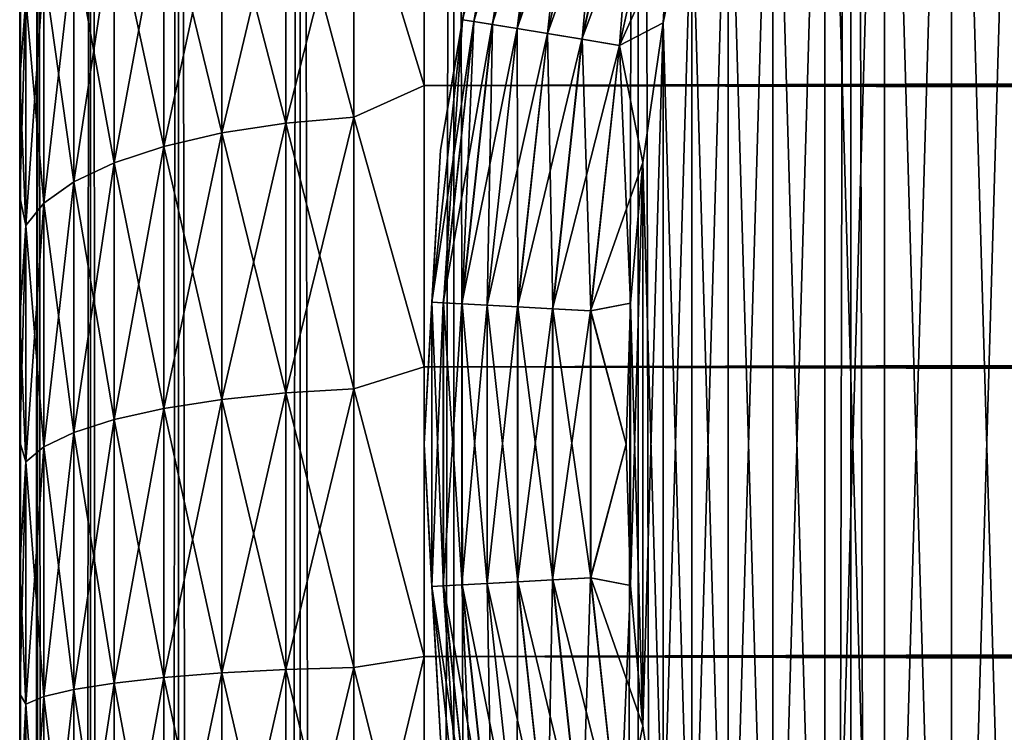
# Model space of a CAD drawing. Extents: x -265 to 265, y 0 to 427.
# Tile 98 of 256: x -265 to -260.13, y 398.58 to 402.1. Entities that reach past the tile are written whole.
import ezdxf

# ---------------------------------------------------------------- set-up
doc = ezdxf.new("R2010")
doc.units = 0
doc.header["$LTSCALE"] = 65.185185
for name, color, linetype in [('2', 7, 'CONTINUOUS'), ('3', 7, 'CONTINUOUS'), ('35', 7, 'CONTINUOUS'), ('36', 7, 'CONTINUOUS'), ('45', 7, 'CONTINUOUS'), ('46', 7, 'CONTINUOUS'), ('47', 7, 'CONTINUOUS'), ('5', 7, 'CONTINUOUS'), ('51', 7, 'CONTINUOUS'), ('55', 7, 'CONTINUOUS')]:
    doc.layers.add(name, color=color, linetype=linetype)

msp = doc.modelspace()

# ---------------------------------------------------------------- linework, layer by layer
at = {"layer": '2', "color": 7, "linetype": 'CONTINUOUS'}
for points in [[(-265, 402.3795, 18.2027), (-265, 401.8093, 17.925), (-265, 402.3795, 36.7973), (-265, 402.3795, 18.2027)], [(-265, 402.3795, 36.7973), (-265, 401.8093, 17.925), (-265, 401.8093, 37.075), (-265, 402.3795, 36.7973)], [(-265, 401.8093, 17.925), (-265, 401.2233, 17.6823), (-265, 401.8093, 37.075), (-265, 401.8093, 17.925)], [(-265, 401.8093, 37.075), (-265, 401.2233, 17.6823), (-265, 401.2233, 37.3177), (-265, 401.8093, 37.075)], [(-265, 401.2233, 17.6823), (-265, 400.6237, 17.4754), (-265, 401.2233, 37.3177), (-265, 401.2233, 17.6823)], [(-265, 401.2233, 37.3177), (-265, 400.6237, 17.4754), (-265, 400.6237, 37.5246), (-265, 401.2233, 37.3177)], [(-265, 400.6237, 17.4754), (-265, 400.0127, 17.3051), (-265, 400.6237, 37.5246), (-265, 400.6237, 17.4754)], [(-265, 400.6237, 37.5246), (-265, 400.0127, 17.3051), (-265, 400.0127, 37.6949), (-265, 400.6237, 37.5246)], [(-265, 400.0127, 17.3051), (-265, 399.3926, 17.172), (-265, 400.0127, 37.6949), (-265, 400.0127, 17.3051)], [(-265, 400.0127, 37.6949), (-265, 399.3926, 17.172), (-265, 399.3926, 37.828), (-265, 400.0127, 37.6949)], [(-265, 399.3926, 17.172), (-265, 398.7655, 17.0765), (-265, 399.3926, 37.828), (-265, 399.3926, 17.172)], [(-265, 399.3926, 37.828), (-265, 398.7655, 17.0765), (-265, 398.7655, 37.9235), (-265, 399.3926, 37.828)], [(-265, 398.7655, 17.0765), (-265, 398.1339, 17.0192), (-265, 398.7655, 37.9235), (-265, 398.7655, 17.0765)], [(-265, 398.7655, 37.9235), (-265, 398.1339, 17.0192), (-265, 398.1339, 37.9808), (-265, 398.7655, 37.9235)]]:
    msp.add_3dface(points, dxfattribs=at)
at = {"layer": '3', "color": 7, "linetype": 'CONTINUOUS'}
for points in [[(-263, 403.11, 38.6704), (-263, 401.7753, 39.2462), (263, 403.11, 38.6704), (-263, 403.11, 38.6704)], [(263, 403.11, 38.6704), (-263, 401.7753, 39.2462), (263, 401.7753, 39.2462), (263, 403.11, 38.6704)], [(-263, 401.7753, 15.7538), (-263, 403.11, 16.3296), (263, 401.7753, 15.7538), (-263, 401.7753, 15.7538)], [(263, 401.7753, 15.7538), (-263, 403.11, 16.3296), (263, 403.11, 16.3296), (263, 401.7753, 15.7538)], [(-263, 401.7753, 39.2462), (-263, 400.3827, 39.6631), (263, 401.7753, 39.2462), (-263, 401.7753, 39.2462)], [(263, 401.7753, 39.2462), (-263, 400.3827, 39.6631), (263, 400.3827, 39.6631), (263, 401.7753, 39.2462)], [(-263, 400.3827, 15.3369), (-263, 401.7753, 15.7538), (263, 400.3827, 15.3369), (-263, 400.3827, 15.3369)], [(263, 400.3827, 15.3369), (-263, 401.7753, 15.7538), (263, 401.7753, 15.7538), (263, 400.3827, 15.3369)], [(-263, 400.3827, 39.6631), (-263, 398.9512, 39.9155), (263, 400.3827, 39.6631), (-263, 400.3827, 39.6631)], [(263, 400.3827, 39.6631), (-263, 398.9512, 39.9155), (263, 398.9512, 39.9155), (263, 400.3827, 39.6631)], [(-263, 398.9512, 15.0845), (-263, 400.3827, 15.3369), (263, 398.9512, 15.0845), (-263, 398.9512, 15.0845)], [(263, 398.9512, 15.0845), (-263, 400.3827, 15.3369), (263, 400.3827, 15.3369), (263, 398.9512, 15.0845)], [(-263, 398.9512, 39.9155), (-263, 397.5, 40), (263, 398.9512, 39.9155), (-263, 398.9512, 39.9155)], [(263, 398.9512, 39.9155), (-263, 397.5, 40), (263, 397.5, 40), (263, 398.9512, 39.9155)], [(-263, 397.5, 15), (-263, 398.9512, 15.0845), (263, 397.5, 15), (-263, 397.5, 15)], [(263, 397.5, 15), (-263, 398.9512, 15.0845), (263, 398.9512, 15.0845), (263, 397.5, 15)]]:
    msp.add_3dface(points, dxfattribs=at)
at = {"layer": '35', "color": 7, "linetype": 'CONTINUOUS'}
for points in [[(-265, 1), (-264.9121, 1, 1.6218), (-265, 419), (-265, 1)], [(-265, 419), (-264.9121, 1, 1.6218), (-264.9121, 419, 1.6218), (-265, 419)], [(-264.9121, 1, 1.6218), (-264.6493, 1, 3.2246), (-264.9121, 419, 1.6218), (-264.9121, 1, 1.6218)], [(-264.9121, 419, 1.6218), (-264.6493, 1, 3.2246), (-264.6493, 419, 3.2246), (-264.9121, 419, 1.6218)], [(-264.6493, 1, 3.2246), (-264.2148, 1, 4.7895), (-264.6493, 419, 3.2246), (-264.6493, 1, 3.2246)], [(-264.6493, 419, 3.2246), (-264.2148, 1, 4.7895), (-264.2148, 419, 4.7895), (-264.6493, 419, 3.2246)], [(-264.2148, 1, 4.7895), (-263.6136, 1, 6.2983), (-264.2148, 419, 4.7895), (-264.2148, 1, 4.7895)], [(-264.2148, 419, 4.7895), (-263.6136, 1, 6.2983), (-263.6136, 419, 6.2983), (-264.2148, 419, 4.7895)], [(-263.6136, 1, 6.2983), (-262.8529, 1, 7.7333), (-263.6136, 419, 6.2983), (-263.6136, 1, 6.2983)], [(-263.6136, 419, 6.2983), (-262.8529, 1, 7.7333), (-262.8529, 419, 7.7333), (-263.6136, 419, 6.2983)], [(-262.8529, 1, 7.7333), (-261.9414, 1, 9.0776), (-262.8529, 419, 7.7333), (-262.8529, 1, 7.7333)], [(-262.8529, 419, 7.7333), (-261.9414, 1, 9.0776), (-261.9414, 419, 9.0776), (-262.8529, 419, 7.7333)], [(-261.9414, 1, 9.0776), (-260.8899, 1, 10.3155), (-261.9414, 419, 9.0776), (-261.9414, 1, 9.0776)], [(-261.9414, 419, 9.0776), (-260.8899, 1, 10.3155), (-260.8899, 419, 10.3155), (-261.9414, 419, 9.0776)], [(-260.8899, 1, 10.3155), (-259.7108, 1, 11.4324), (-260.8899, 419, 10.3155), (-260.8899, 1, 10.3155)], [(-260.8899, 419, 10.3155), (-259.7108, 1, 11.4324), (-259.7108, 419, 11.4324), (-260.8899, 419, 10.3155)]]:
    msp.add_3dface(points, dxfattribs=at)
at = {"layer": '36', "color": 7, "linetype": 'CONTINUOUS'}
for points in [[(-265, 1), (-265, 419), (-264.9121, 419, -1.6218), (-265, 1)], [(-264.9121, 1, -1.6218), (-265, 1), (-264.9121, 419, -1.6218), (-264.9121, 1, -1.6218)], [(-264.6493, 1, -3.2246), (-264.9121, 1, -1.6218), (-264.6493, 419, -3.2246), (-264.6493, 1, -3.2246)], [(-264.6493, 419, -3.2246), (-264.9121, 1, -1.6218), (-264.9121, 419, -1.6218), (-264.6493, 419, -3.2246)], [(-264.2148, 1, -4.7895), (-264.6493, 1, -3.2246), (-264.2148, 419, -4.7895), (-264.2148, 1, -4.7895)], [(-264.2148, 419, -4.7895), (-264.6493, 1, -3.2246), (-264.6493, 419, -3.2246), (-264.2148, 419, -4.7895)], [(-263.6136, 1, -6.2983), (-264.2148, 1, -4.7895), (-263.6136, 419, -6.2983), (-263.6136, 1, -6.2983)], [(-263.6136, 419, -6.2983), (-264.2148, 1, -4.7895), (-264.2148, 419, -4.7895), (-263.6136, 419, -6.2983)], [(-262.8529, 1, -7.7333), (-263.6136, 1, -6.2983), (-262.8529, 419, -7.7333), (-262.8529, 1, -7.7333)], [(-262.8529, 419, -7.7333), (-263.6136, 1, -6.2983), (-263.6136, 419, -6.2983), (-262.8529, 419, -7.7333)], [(-261.9414, 1, -9.0776), (-262.8529, 1, -7.7333), (-261.9414, 419, -9.0776), (-261.9414, 1, -9.0776)], [(-261.9414, 419, -9.0776), (-262.8529, 1, -7.7333), (-262.8529, 419, -7.7333), (-261.9414, 419, -9.0776)], [(-260.8899, 1, -10.3155), (-261.9414, 1, -9.0776), (-260.8899, 419, -10.3155), (-260.8899, 1, -10.3155)], [(-260.8899, 419, -10.3155), (-261.9414, 1, -9.0776), (-261.9414, 419, -9.0776), (-260.8899, 419, -10.3155)], [(-259.7108, 419, -11.4324), (-259.75, 400, -11.399), (-260.8899, 419, -10.3155), (-259.7108, 419, -11.4324)], [(-260.8899, 1, -10.3155), (-260.8899, 419, -10.3155), (-259.75, 400, -11.399), (-260.8899, 1, -10.3155)], [(-260.8899, 1, -10.3155), (-259.75, 400, -11.399), (-259.75, 20, -11.399), (-260.8899, 1, -10.3155)]]:
    msp.add_3dface(points, dxfattribs=at)
at = {"layer": '45', "color": 7, "linetype": 'CONTINUOUS'}
for points in [[(-260.3923, 406, -25), (-260.0258, 393.4059, -25), (-260.0258, 406.5941, -25), (-260.3923, 406, -25)], [(-260.7236, 405.3856, -25), (-260.3923, 394, -25), (-260.3923, 406, -25), (-260.7236, 405.3856, -25)], [(-260.3923, 394, -25), (-260.0258, 393.4059, -25), (-260.3923, 406, -25), (-260.3923, 394, -25)], [(-261.0186, 404.753, -25), (-260.7236, 394.6144, -25), (-260.7236, 405.3856, -25), (-261.0186, 404.753, -25)], [(-260.7236, 394.6144, -25), (-260.3923, 394, -25), (-260.7236, 405.3856, -25), (-260.7236, 394.6144, -25)], [(-261.2763, 404.1043, -25), (-261.0186, 395.247, -25), (-261.0186, 404.753, -25), (-261.2763, 404.1043, -25)], [(-261.0186, 395.247, -25), (-260.7236, 394.6144, -25), (-261.0186, 404.753, -25), (-261.0186, 395.247, -25)], [(-261.4959, 403.4416, -25), (-261.2763, 395.8957, -25), (-261.2763, 404.1043, -25), (-261.4959, 403.4416, -25)], [(-261.2763, 395.8957, -25), (-261.0186, 395.247, -25), (-261.2763, 404.1043, -25), (-261.2763, 395.8957, -25)], [(-261.6765, 402.7674, -25), (-261.4959, 396.5584, -25), (-261.4959, 403.4416, -25), (-261.6765, 402.7674, -25)], [(-261.4959, 396.5584, -25), (-261.2763, 395.8957, -25), (-261.4959, 403.4416, -25), (-261.4959, 396.5584, -25)], [(-261.8177, 402.0838, -25), (-261.6765, 397.2326, -25), (-261.6765, 402.7674, -25), (-261.8177, 402.0838, -25)], [(-261.6765, 397.2326, -25), (-261.4959, 396.5584, -25), (-261.6765, 402.7674, -25), (-261.6765, 397.2326, -25)], [(-261.9189, 401.3931, -25), (-261.8177, 397.9162, -25), (-261.8177, 402.0838, -25), (-261.9189, 401.3931, -25)], [(-261.8177, 397.9162, -25), (-261.6765, 397.2326, -25), (-261.8177, 402.0838, -25), (-261.8177, 397.9162, -25)], [(-261.9797, 400.6977, -25), (-261.9189, 398.6069, -25), (-261.9189, 401.3931, -25), (-261.9797, 400.6977, -25)], [(-261.9189, 398.6069, -25), (-261.8177, 397.9162, -25), (-261.9189, 401.3931, -25), (-261.9189, 398.6069, -25)], [(-262, 400, -25), (-261.9797, 399.3023, -25), (-261.9797, 400.6977, -25), (-262, 400, -25)], [(-261.9797, 399.3023, -25), (-261.9189, 398.6069, -25), (-261.9797, 400.6977, -25), (-261.9797, 399.3023, -25)]]:
    msp.add_3dface(points, dxfattribs=at)
at = {"layer": '46', "color": 7, "linetype": 'CONTINUOUS'}
for points in [[(-260.3923, 406, -75), (-260.0258, 406.5941, -75), (-260.3923, 394, -75), (-260.3923, 406, -75)], [(-260.3923, 394, -75), (-260.0258, 406.5941, -75), (-260.0258, 393.4059, -75), (-260.3923, 394, -75)], [(-260.7236, 405.3856, -75), (-260.3923, 406, -75), (-260.7236, 394.6144, -75), (-260.7236, 405.3856, -75)], [(-260.7236, 394.6144, -75), (-260.3923, 406, -75), (-260.3923, 394, -75), (-260.7236, 394.6144, -75)], [(-261.0186, 404.753, -75), (-260.7236, 405.3856, -75), (-261.0186, 395.247, -75), (-261.0186, 404.753, -75)], [(-261.0186, 395.247, -75), (-260.7236, 405.3856, -75), (-260.7236, 394.6144, -75), (-261.0186, 395.247, -75)], [(-261.2763, 404.1043, -75), (-261.0186, 404.753, -75), (-261.2763, 395.8957, -75), (-261.2763, 404.1043, -75)], [(-261.2763, 395.8957, -75), (-261.0186, 404.753, -75), (-261.0186, 395.247, -75), (-261.2763, 395.8957, -75)], [(-261.4959, 403.4416, -75), (-261.2763, 404.1043, -75), (-261.4959, 396.5584, -75), (-261.4959, 403.4416, -75)], [(-261.4959, 396.5584, -75), (-261.2763, 404.1043, -75), (-261.2763, 395.8957, -75), (-261.4959, 396.5584, -75)], [(-261.6765, 402.7674, -75), (-261.4959, 403.4416, -75), (-261.6765, 397.2326, -75), (-261.6765, 402.7674, -75)], [(-261.6765, 397.2326, -75), (-261.4959, 403.4416, -75), (-261.4959, 396.5584, -75), (-261.6765, 397.2326, -75)], [(-261.8177, 402.0838, -75), (-261.6765, 402.7674, -75), (-261.8177, 397.9162, -75), (-261.8177, 402.0838, -75)], [(-261.8177, 397.9162, -75), (-261.6765, 402.7674, -75), (-261.6765, 397.2326, -75), (-261.8177, 397.9162, -75)], [(-261.9189, 401.3931, -75), (-261.8177, 402.0838, -75), (-261.9189, 398.6069, -75), (-261.9189, 401.3931, -75)], [(-261.9189, 398.6069, -75), (-261.8177, 402.0838, -75), (-261.8177, 397.9162, -75), (-261.9189, 398.6069, -75)], [(-261.9797, 400.6977, -75), (-261.9189, 401.3931, -75), (-261.9797, 399.3023, -75), (-261.9797, 400.6977, -75)], [(-261.9797, 399.3023, -75), (-261.9189, 401.3931, -75), (-261.9189, 398.6069, -75), (-261.9797, 399.3023, -75)], [(-262, 400, -75), (-261.9797, 400.6977, -75), (-261.9797, 399.3023, -75), (-262, 400, -75)]]:
    msp.add_3dface(points, dxfattribs=at)
at = {"layer": '47', "color": 7, "linetype": 'CONTINUOUS'}
for points in [[(-262.6741, 402.8928, -74), (-262.9183, 401.4555, -74), (-262.6741, 402.8928, -26), (-262.6741, 402.8928, -74)], [(-262.6741, 402.8928, -26), (-262.9183, 401.4555, -74), (-262.9183, 401.4555, -26), (-262.6741, 402.8928, -26)], [(-262.9183, 401.4555, -74), (-263, 400, -74), (-262.9183, 401.4555, -26), (-262.9183, 401.4555, -74)], [(-262.9183, 401.4555, -26), (-263, 400, -74), (-263, 400, -26), (-262.9183, 401.4555, -26)], [(-263, 400, -74), (-262.9183, 398.5445, -74), (-263, 400, -26), (-263, 400, -74)], [(-263, 400, -26), (-262.9183, 398.5445, -74), (-262.9183, 398.5445, -26), (-263, 400, -26)]]:
    msp.add_3dface(points, dxfattribs=at)
at = {"layer": '5', "color": 7, "linetype": 'CONTINUOUS'}
for points in [[(-263, 401.7753, 39.2462), (-263, 403.11, 38.6704), (-263.3473, 402.9104, 38.7347), (-263, 401.7753, 39.2462)], [(-263, 403.11, 16.3296), (-263, 401.7753, 15.7538), (-263.3473, 402.9104, 16.2653), (-263, 403.11, 16.3296)], [(-263.3473, 401.6185, 15.7301), (-263.6844, 402.8712, 16.3467), (-263.3473, 402.9104, 16.2653), (-263.3473, 401.6185, 15.7301)], [(-263.6844, 402.8712, 38.6533), (-263.6844, 401.5886, 39.1846), (-263.3473, 402.9104, 38.7347), (-263.6844, 402.8712, 38.6533)], [(-263.3473, 402.9104, 38.7347), (-263.6844, 401.5886, 39.1846), (-263.3473, 401.6185, 39.2699), (-263.3473, 402.9104, 38.7347)], [(-263, 401.7753, 39.2462), (-263.3473, 402.9104, 38.7347), (-263.3473, 401.6185, 39.2699), (-263, 401.7753, 39.2462)], [(-263, 401.7753, 15.7538), (-263.3473, 401.6185, 15.7301), (-263.3473, 402.9104, 16.2653), (-263, 401.7753, 15.7538)], [(-263.6844, 401.5886, 15.8154), (-264.0006, 402.8071, 16.4796), (-263.6844, 402.8712, 16.3467), (-263.6844, 401.5886, 15.8154)], [(-264.0006, 402.8071, 38.5204), (-264.0006, 401.5399, 39.0453), (-263.6844, 402.8712, 38.6533), (-264.0006, 402.8071, 38.5204)], [(-263.6844, 402.8712, 38.6533), (-264.0006, 401.5399, 39.0453), (-263.6844, 401.5886, 39.1846), (-263.6844, 402.8712, 38.6533)], [(-263.6844, 401.5886, 15.8154), (-263.6844, 402.8712, 16.3467), (-263.3473, 401.6185, 15.7301), (-263.6844, 401.5886, 15.8154)], [(-264.0006, 401.5399, 15.9547), (-264.2864, 402.7202, 16.6601), (-264.0006, 402.8071, 16.4796), (-264.0006, 401.5399, 15.9547)], [(-264.2864, 402.7202, 38.3399), (-264.2864, 401.4737, 38.8563), (-264.0006, 402.8071, 38.5204), (-264.2864, 402.7202, 38.3399)], [(-264.0006, 402.8071, 38.5204), (-264.2864, 401.4737, 38.8563), (-264.0006, 401.5399, 39.0453), (-264.0006, 402.8071, 38.5204)], [(-264.0006, 401.5399, 15.9547), (-264.0006, 402.8071, 16.4796), (-263.6844, 401.5886, 15.8154), (-264.0006, 401.5399, 15.9547)], [(-264.2864, 401.4737, 16.1437), (-264.533, 402.6131, 16.8825), (-264.2864, 402.7202, 16.6601), (-264.2864, 401.4737, 16.1437)], [(-264.533, 402.6131, 38.1175), (-264.533, 401.3922, 38.6232), (-264.2864, 402.7202, 38.3399), (-264.533, 402.6131, 38.1175)], [(-264.2864, 402.7202, 38.3399), (-264.533, 401.3922, 38.6232), (-264.2864, 401.4737, 38.8563), (-264.2864, 402.7202, 38.3399)], [(-264.2864, 401.4737, 16.1437), (-264.2864, 402.7202, 16.6601), (-264.0006, 401.5399, 15.9547), (-264.2864, 401.4737, 16.1437)], [(-264.533, 401.3922, 16.3768), (-264.7329, 402.489, 17.1402), (-264.533, 402.6131, 16.8825), (-264.533, 401.3922, 16.3768)], [(-264.7329, 402.489, 37.8598), (-264.7329, 401.2977, 38.3532), (-264.533, 402.6131, 38.1175), (-264.7329, 402.489, 37.8598)], [(-264.533, 402.6131, 38.1175), (-264.7329, 401.2977, 38.3532), (-264.533, 401.3922, 38.6232), (-264.533, 402.6131, 38.1175)], [(-264.533, 401.3922, 16.3768), (-264.533, 402.6131, 16.8825), (-264.2864, 401.4737, 16.1437), (-264.533, 401.3922, 16.3768)], [(-264.7329, 401.2977, 16.6468), (-264.8801, 402.3517, 17.4253), (-264.7329, 402.489, 17.1402), (-264.7329, 401.2977, 16.6468)], [(-264.8801, 402.3517, 37.5747), (-264.8801, 401.1932, 38.0546), (-264.7329, 402.489, 37.8598), (-264.8801, 402.3517, 37.5747)], [(-264.7329, 402.489, 37.8598), (-264.8801, 401.1932, 38.0546), (-264.7329, 401.2977, 38.3532), (-264.7329, 402.489, 37.8598)], [(-264.7329, 401.2977, 16.6468), (-264.7329, 402.489, 17.1402), (-264.533, 401.3922, 16.3768), (-264.7329, 401.2977, 16.6468)], [(-265, 401.8093, 17.925), (-265, 402.3795, 18.2027), (-264.97, 402.2054, 17.7291), (-265, 401.8093, 17.925)], [(-265, 402.3795, 36.7973), (-265, 401.8093, 37.075), (-264.97, 402.2054, 37.2709), (-265, 402.3795, 36.7973)], [(-264.8801, 401.1932, 16.9454), (-264.97, 402.2054, 17.7291), (-264.8801, 402.3517, 17.4253), (-264.8801, 401.1932, 16.9454)], [(-264.97, 402.2054, 37.2709), (-264.97, 401.0818, 37.7363), (-264.8801, 402.3517, 37.5747), (-264.97, 402.2054, 37.2709)], [(-264.8801, 402.3517, 37.5747), (-264.97, 401.0818, 37.7363), (-264.8801, 401.1932, 38.0546), (-264.8801, 402.3517, 37.5747)], [(-264.8801, 401.1932, 16.9454), (-264.8801, 402.3517, 17.4253), (-264.7329, 401.2977, 16.6468), (-264.8801, 401.1932, 16.9454)], [(-264.97, 401.0818, 17.2637), (-265, 401.8093, 17.925), (-264.97, 402.2054, 17.7291), (-264.97, 401.0818, 17.2637)], [(-265, 401.8093, 37.075), (-265, 401.2233, 37.3177), (-264.97, 402.2054, 37.2709), (-265, 401.8093, 37.075)], [(-264.97, 402.2054, 37.2709), (-265, 401.2233, 37.3177), (-264.97, 401.0818, 37.7363), (-264.97, 402.2054, 37.2709)], [(-264.97, 401.0818, 17.2637), (-264.97, 402.2054, 17.7291), (-264.8801, 401.1932, 16.9454), (-264.97, 401.0818, 17.2637)], [(-265, 401.2233, 17.6823), (-265, 401.8093, 17.925), (-264.97, 401.0818, 17.2637), (-265, 401.2233, 17.6823)], [(-263, 400.3827, 39.6631), (-263, 401.7753, 39.2462), (-263.3473, 401.6185, 39.2699), (-263, 400.3827, 39.6631)], [(-263, 401.7753, 15.7538), (-263, 400.3827, 15.3369), (-263.3473, 401.6185, 15.7301), (-263, 401.7753, 15.7538)], [(-263.3473, 400.2748, 15.343), (-263.6844, 401.5886, 15.8154), (-263.3473, 401.6185, 15.7301), (-263.3473, 400.2748, 15.343)], [(-263.6844, 401.5886, 39.1846), (-263.6844, 400.2546, 39.5689), (-263.3473, 401.6185, 39.2699), (-263.6844, 401.5886, 39.1846)], [(-263.3473, 401.6185, 39.2699), (-263.6844, 400.2546, 39.5689), (-263.3473, 400.2748, 39.657), (-263.3473, 401.6185, 39.2699)], [(-263, 400.3827, 39.6631), (-263.3473, 401.6185, 39.2699), (-263.3473, 400.2748, 39.657), (-263, 400.3827, 39.6631)], [(-263, 400.3827, 15.3369), (-263.3473, 400.2748, 15.343), (-263.3473, 401.6185, 15.7301), (-263, 400.3827, 15.3369)], [(-263.6844, 400.2546, 15.4311), (-264.0006, 401.5399, 15.9547), (-263.6844, 401.5886, 15.8154), (-263.6844, 400.2546, 15.4311)], [(-264.0006, 401.5399, 39.0453), (-264.0006, 400.2218, 39.425), (-263.6844, 401.5886, 39.1846), (-264.0006, 401.5399, 39.0453)], [(-263.6844, 401.5886, 39.1846), (-264.0006, 400.2218, 39.425), (-263.6844, 400.2546, 39.5689), (-263.6844, 401.5886, 39.1846)], [(-263.6844, 400.2546, 15.4311), (-263.6844, 401.5886, 15.8154), (-263.3473, 400.2748, 15.343), (-263.6844, 400.2546, 15.4311)], [(-264.0006, 400.2218, 15.575), (-264.2864, 401.4737, 16.1437), (-264.0006, 401.5399, 15.9547), (-264.0006, 400.2218, 15.575)], [(-264.2864, 401.4737, 38.8563), (-264.2864, 400.1772, 39.2298), (-264.0006, 401.5399, 39.0453), (-264.2864, 401.4737, 38.8563)], [(-264.0006, 401.5399, 39.0453), (-264.2864, 400.1772, 39.2298), (-264.0006, 400.2218, 39.425), (-264.0006, 401.5399, 39.0453)], [(-264.0006, 400.2218, 15.575), (-264.0006, 401.5399, 15.9547), (-263.6844, 400.2546, 15.4311), (-264.0006, 400.2218, 15.575)], [(-264.2864, 400.1772, 15.7702), (-264.533, 401.3922, 16.3768), (-264.2864, 401.4737, 16.1437), (-264.2864, 400.1772, 15.7702)], [(-264.533, 401.3922, 38.6232), (-264.533, 400.1223, 38.989), (-264.2864, 401.4737, 38.8563), (-264.533, 401.3922, 38.6232)], [(-264.2864, 401.4737, 38.8563), (-264.533, 400.1223, 38.989), (-264.2864, 400.1772, 39.2298), (-264.2864, 401.4737, 38.8563)], [(-264.2864, 400.1772, 15.7702), (-264.2864, 401.4737, 16.1437), (-264.0006, 400.2218, 15.575), (-264.2864, 400.1772, 15.7702)], [(-264.533, 400.1223, 16.011), (-264.7329, 401.2977, 16.6468), (-264.533, 401.3922, 16.3768), (-264.533, 400.1223, 16.011)], [(-264.7329, 401.2977, 38.3532), (-264.7329, 400.0587, 38.7102), (-264.533, 401.3922, 38.6232), (-264.7329, 401.2977, 38.3532)], [(-264.533, 401.3922, 38.6232), (-264.7329, 400.0587, 38.7102), (-264.533, 400.1223, 38.989), (-264.533, 401.3922, 38.6232)], [(-264.533, 400.1223, 16.011), (-264.533, 401.3922, 16.3768), (-264.2864, 400.1772, 15.7702), (-264.533, 400.1223, 16.011)], [(-264.7329, 400.0587, 16.2898), (-264.8801, 401.1932, 16.9454), (-264.7329, 401.2977, 16.6468), (-264.7329, 400.0587, 16.2898)], [(-264.8801, 401.1932, 38.0546), (-264.8801, 399.9882, 38.4017), (-264.7329, 401.2977, 38.3532), (-264.8801, 401.1932, 38.0546)], [(-264.7329, 401.2977, 38.3532), (-264.8801, 399.9882, 38.4017), (-264.7329, 400.0587, 38.7102), (-264.7329, 401.2977, 38.3532)], [(-264.7329, 400.0587, 16.2898), (-264.7329, 401.2977, 16.6468), (-264.533, 400.1223, 16.011), (-264.7329, 400.0587, 16.2898)], [(-265, 400.6237, 17.4754), (-265, 401.2233, 17.6823), (-264.97, 401.0818, 17.2637), (-265, 400.6237, 17.4754)], [(-265, 401.2233, 37.3177), (-265, 400.6237, 37.5246), (-264.97, 401.0818, 37.7363), (-265, 401.2233, 37.3177)], [(-264.8801, 399.9882, 16.5983), (-264.97, 401.0818, 17.2637), (-264.8801, 401.1932, 16.9454), (-264.8801, 399.9882, 16.5983)], [(-264.97, 401.0818, 37.7363), (-264.97, 399.9132, 38.073), (-264.8801, 401.1932, 38.0546), (-264.97, 401.0818, 37.7363)], [(-264.8801, 401.1932, 38.0546), (-264.97, 399.9132, 38.073), (-264.8801, 399.9882, 38.4017), (-264.8801, 401.1932, 38.0546)], [(-264.8801, 399.9882, 16.5983), (-264.8801, 401.1932, 16.9454), (-264.7329, 400.0587, 16.2898), (-264.8801, 399.9882, 16.5983)], [(-264.97, 399.9132, 16.927), (-265, 400.6237, 17.4754), (-264.97, 401.0818, 17.2637), (-264.97, 399.9132, 16.927)], [(-265, 400.6237, 37.5246), (-265, 400.0127, 37.6949), (-264.97, 401.0818, 37.7363), (-265, 400.6237, 37.5246)], [(-264.97, 401.0818, 37.7363), (-265, 400.0127, 37.6949), (-264.97, 399.9132, 38.073), (-264.97, 401.0818, 37.7363)], [(-264.97, 399.9132, 16.927), (-264.97, 401.0818, 17.2637), (-264.8801, 399.9882, 16.5983), (-264.97, 399.9132, 16.927)], [(-265, 400.0127, 17.3051), (-265, 400.6237, 17.4754), (-264.97, 399.9132, 16.927), (-265, 400.0127, 17.3051)], [(-263, 398.9512, 39.9155), (-263, 400.3827, 39.6631), (-263.3473, 400.2748, 39.657), (-263, 398.9512, 39.9155)], [(-263, 400.3827, 15.3369), (-263, 398.9512, 15.0845), (-263.3473, 400.2748, 15.343), (-263, 400.3827, 15.3369)], [(-263.6844, 398.886, 15.1986), (-264.0006, 400.2218, 15.575), (-263.6844, 400.2546, 15.4311), (-263.6844, 398.886, 15.1986)], [(-264.0006, 400.2218, 39.425), (-264.0006, 398.8695, 39.6548), (-263.6844, 400.2546, 39.5689), (-264.0006, 400.2218, 39.425)], [(-263.6844, 400.2546, 39.5689), (-264.0006, 398.8695, 39.6548), (-263.6844, 398.886, 39.8014), (-263.6844, 400.2546, 39.5689)], [(-263.3473, 398.8962, 15.1088), (-263.6844, 400.2546, 15.4311), (-263.3473, 400.2748, 15.343), (-263.3473, 398.8962, 15.1088)], [(-263.6844, 400.2546, 39.5689), (-263.6844, 398.886, 39.8014), (-263.3473, 400.2748, 39.657), (-263.6844, 400.2546, 39.5689)], [(-263.3473, 400.2748, 39.657), (-263.6844, 398.886, 39.8014), (-263.3473, 398.8962, 39.8912), (-263.3473, 400.2748, 39.657)], [(-263.6844, 398.886, 15.1986), (-263.6844, 400.2546, 15.4311), (-263.3473, 398.8962, 15.1088), (-263.6844, 398.886, 15.1986)], [(-263, 398.9512, 39.9155), (-263.3473, 400.2748, 39.657), (-263.3473, 398.8962, 39.8912), (-263, 398.9512, 39.9155)], [(-263, 398.9512, 15.0845), (-263.3473, 398.8962, 15.1088), (-263.3473, 400.2748, 15.343), (-263, 398.9512, 15.0845)], [(-264.0006, 398.8695, 15.3452), (-264.2864, 400.1772, 15.7702), (-264.0006, 400.2218, 15.575), (-264.0006, 398.8695, 15.3452)], [(-264.2864, 400.1772, 39.2298), (-264.2864, 398.8471, 39.4558), (-264.0006, 400.2218, 39.425), (-264.2864, 400.1772, 39.2298)], [(-264.0006, 400.2218, 39.425), (-264.2864, 398.8471, 39.4558), (-264.0006, 398.8695, 39.6548), (-264.0006, 400.2218, 39.425)], [(-264.0006, 398.8695, 15.3452), (-264.0006, 400.2218, 15.575), (-263.6844, 398.886, 15.1986), (-264.0006, 398.8695, 15.3452)], [(-264.2864, 398.8471, 15.5442), (-264.533, 400.1223, 16.011), (-264.2864, 400.1772, 15.7702), (-264.2864, 398.8471, 15.5442)], [(-264.533, 400.1223, 38.989), (-264.533, 398.8194, 39.2104), (-264.2864, 400.1772, 39.2298), (-264.533, 400.1223, 38.989)], [(-264.2864, 400.1772, 39.2298), (-264.533, 398.8194, 39.2104), (-264.2864, 398.8471, 39.4558), (-264.2864, 400.1772, 39.2298)], [(-264.2864, 398.8471, 15.5442), (-264.2864, 400.1772, 15.7702), (-264.0006, 398.8695, 15.3452), (-264.2864, 398.8471, 15.5442)], [(-264.533, 398.8194, 15.7896), (-264.7329, 400.0587, 16.2898), (-264.533, 400.1223, 16.011), (-264.533, 398.8194, 15.7896)], [(-264.7329, 400.0587, 38.7102), (-264.7329, 398.7874, 38.9262), (-264.533, 400.1223, 38.989), (-264.7329, 400.0587, 38.7102)], [(-264.533, 400.1223, 38.989), (-264.7329, 398.7874, 38.9262), (-264.533, 398.8194, 39.2104), (-264.533, 400.1223, 38.989)], [(-264.533, 398.8194, 15.7896), (-264.533, 400.1223, 16.011), (-264.2864, 398.8471, 15.5442), (-264.533, 398.8194, 15.7896)], [(-264.7329, 398.7874, 16.0738), (-264.8801, 399.9882, 16.5983), (-264.7329, 400.0587, 16.2898), (-264.7329, 398.7874, 16.0738)], [(-264.8801, 399.9882, 38.4017), (-264.8801, 398.752, 38.6118), (-264.7329, 400.0587, 38.7102), (-264.8801, 399.9882, 38.4017)], [(-264.7329, 400.0587, 38.7102), (-264.8801, 398.752, 38.6118), (-264.7329, 398.7874, 38.9262), (-264.7329, 400.0587, 38.7102)], [(-264.7329, 398.7874, 16.0738), (-264.7329, 400.0587, 16.2898), (-264.533, 398.8194, 15.7896), (-264.7329, 398.7874, 16.0738)], [(-265, 399.3926, 17.172), (-265, 400.0127, 17.3051), (-264.97, 399.9132, 16.927), (-265, 399.3926, 17.172)], [(-265, 400.0127, 37.6949), (-265, 399.3926, 37.828), (-264.97, 399.9132, 38.073), (-265, 400.0127, 37.6949)], [(-264.8801, 398.752, 16.3882), (-264.97, 399.9132, 16.927), (-264.8801, 399.9882, 16.5983), (-264.8801, 398.752, 16.3882)], [(-264.97, 399.9132, 38.073), (-264.97, 398.7142, 38.2767), (-264.8801, 399.9882, 38.4017), (-264.97, 399.9132, 38.073)], [(-264.8801, 399.9882, 38.4017), (-264.97, 398.7142, 38.2767), (-264.8801, 398.752, 38.6118), (-264.8801, 399.9882, 38.4017)], [(-264.8801, 398.752, 16.3882), (-264.8801, 399.9882, 16.5983), (-264.7329, 398.7874, 16.0738), (-264.8801, 398.752, 16.3882)], [(-264.97, 398.7142, 16.7233), (-265, 399.3926, 17.172), (-264.97, 399.9132, 16.927), (-264.97, 398.7142, 16.7233)], [(-265, 399.3926, 37.828), (-265, 398.7655, 37.9235), (-264.97, 399.9132, 38.073), (-265, 399.3926, 37.828)], [(-264.97, 399.9132, 38.073), (-265, 398.7655, 37.9235), (-264.97, 398.7142, 38.2767), (-264.97, 399.9132, 38.073)], [(-264.97, 398.7142, 16.7233), (-264.97, 399.9132, 16.927), (-264.8801, 398.752, 16.3882), (-264.97, 398.7142, 16.7233)], [(-265, 398.7655, 17.0765), (-265, 399.3926, 17.172), (-264.97, 398.7142, 16.7233), (-265, 398.7655, 17.0765)], [(-263, 397.5, 40), (-263, 398.9512, 39.9155), (-263.3473, 397.5, 39.9696), (-263, 397.5, 40)], [(-263.3473, 397.5, 39.9696), (-263, 398.9512, 39.9155), (-263.3473, 398.8962, 39.8912), (-263.3473, 397.5, 39.9696)], [(-263, 398.9512, 15.0845), (-263, 397.5, 15), (-263.3473, 398.8962, 15.1088), (-263, 398.9512, 15.0845)], [(-263.6844, 397.5, 39.8793), (-263.3473, 397.5, 39.9696), (-263.3473, 398.8962, 39.8912), (-263.6844, 397.5, 39.8793)], [(-263.6844, 398.886, 39.8014), (-263.6844, 397.5, 39.8793), (-263.3473, 398.8962, 39.8912), (-263.6844, 398.886, 39.8014)], [(-263.3473, 397.5, 15.0304), (-263.6844, 398.886, 15.1986), (-263.3473, 398.8962, 15.1088), (-263.3473, 397.5, 15.0304)], [(-263, 397.5, 15), (-263.3473, 397.5, 15.0304), (-263.3473, 398.8962, 15.1088), (-263, 397.5, 15)], [(-264.533, 397.5, 39.2845), (-264.2864, 397.5, 39.5314), (-264.2864, 398.8471, 39.4558), (-264.533, 397.5, 39.2845)], [(-264.533, 398.8194, 39.2104), (-264.533, 397.5, 39.2845), (-264.2864, 398.8471, 39.4558), (-264.533, 398.8194, 39.2104)], [(-264.2864, 397.5, 15.4686), (-264.533, 398.8194, 15.7896), (-264.2864, 398.8471, 15.5442), (-264.2864, 397.5, 15.4686)], [(-264.2864, 397.5, 39.5314), (-264.0006, 397.5, 39.7317), (-264.0006, 398.8695, 39.6548), (-264.2864, 397.5, 39.5314)], [(-264.2864, 398.8471, 39.4558), (-264.2864, 397.5, 39.5314), (-264.0006, 398.8695, 39.6548), (-264.2864, 398.8471, 39.4558)], [(-264.0006, 397.5, 15.2683), (-264.2864, 398.8471, 15.5442), (-264.0006, 398.8695, 15.3452), (-264.0006, 397.5, 15.2683)], [(-264.0006, 397.5, 15.2683), (-264.2864, 397.5, 15.4686), (-264.2864, 398.8471, 15.5442), (-264.0006, 397.5, 15.2683)], [(-264.0006, 397.5, 39.7317), (-263.6844, 397.5, 39.8793), (-263.6844, 398.886, 39.8014), (-264.0006, 397.5, 39.7317)], [(-264.0006, 398.8695, 39.6548), (-264.0006, 397.5, 39.7317), (-263.6844, 398.886, 39.8014), (-264.0006, 398.8695, 39.6548)], [(-263.6844, 397.5, 15.1207), (-264.0006, 398.8695, 15.3452), (-263.6844, 398.886, 15.1986), (-263.6844, 397.5, 15.1207)], [(-263.6844, 397.5, 15.1207), (-264.0006, 397.5, 15.2683), (-264.0006, 398.8695, 15.3452), (-263.6844, 397.5, 15.1207)], [(-263.3473, 397.5, 15.0304), (-263.6844, 397.5, 15.1207), (-263.6844, 398.886, 15.1986), (-263.3473, 397.5, 15.0304)], [(-264.7329, 397.5, 38.9985), (-264.533, 397.5, 39.2845), (-264.533, 398.8194, 39.2104), (-264.7329, 397.5, 38.9985)], [(-264.7329, 398.7874, 38.9262), (-264.7329, 397.5, 38.9985), (-264.533, 398.8194, 39.2104), (-264.7329, 398.7874, 38.9262)], [(-264.533, 397.5, 15.7155), (-264.7329, 398.7874, 16.0738), (-264.533, 398.8194, 15.7896), (-264.533, 397.5, 15.7155)], [(-264.2864, 397.5, 15.4686), (-264.533, 397.5, 15.7155), (-264.533, 398.8194, 15.7896), (-264.2864, 397.5, 15.4686)], [(-265, 398.1339, 17.0192), (-265, 398.7655, 17.0765), (-264.97, 398.7142, 16.7233), (-265, 398.1339, 17.0192)], [(-265, 398.7655, 37.9235), (-265, 398.1339, 37.9808), (-264.97, 398.7142, 38.2767), (-265, 398.7655, 37.9235)], [(-264.97, 397.5, 38.3449), (-264.8801, 397.5, 38.6821), (-264.8801, 398.752, 38.6118), (-264.97, 397.5, 38.3449)], [(-264.97, 398.7142, 38.2767), (-264.97, 397.5, 38.3449), (-264.8801, 398.752, 38.6118), (-264.97, 398.7142, 38.2767)], [(-264.8801, 397.5, 16.3179), (-264.97, 398.7142, 16.7233), (-264.8801, 398.752, 16.3882), (-264.8801, 397.5, 16.3179)], [(-264.8801, 397.5, 38.6821), (-264.7329, 397.5, 38.9985), (-264.7329, 398.7874, 38.9262), (-264.8801, 397.5, 38.6821)], [(-264.8801, 398.752, 38.6118), (-264.8801, 397.5, 38.6821), (-264.7329, 398.7874, 38.9262), (-264.8801, 398.752, 38.6118)], [(-264.7329, 397.5, 16.0015), (-264.8801, 398.752, 16.3882), (-264.7329, 398.7874, 16.0738), (-264.7329, 397.5, 16.0015)], [(-264.7329, 397.5, 16.0015), (-264.8801, 397.5, 16.3179), (-264.8801, 398.752, 16.3882), (-264.7329, 397.5, 16.0015)], [(-264.533, 397.5, 15.7155), (-264.7329, 397.5, 16.0015), (-264.7329, 398.7874, 16.0738), (-264.533, 397.5, 15.7155)], [(-264.97, 397.5, 16.6551), (-265, 398.1339, 17.0192), (-264.97, 398.7142, 16.7233), (-264.97, 397.5, 16.6551)], [(-265, 398.1339, 37.9808), (-265, 397.5, 38), (-264.97, 398.7142, 38.2767), (-265, 398.1339, 37.9808)], [(-265, 397.5, 38), (-264.97, 397.5, 38.3449), (-264.97, 398.7142, 38.2767), (-265, 397.5, 38)], [(-264.8801, 397.5, 16.3179), (-264.97, 397.5, 16.6551), (-264.97, 398.7142, 16.7233), (-264.8801, 397.5, 16.3179)]]:
    msp.add_3dface(points, dxfattribs=at)
at = {"layer": '51', "color": 7, "linetype": 'CONTINUOUS'}
for points in [[(-262.6741, 402.8928, -74), (-262.5076, 403.4727, -74.1951), (-262.8098, 402.1001, -74.1951), (-262.6741, 402.8928, -74)], [(-262.5076, 403.4727, -74.1951), (-262.7536, 402.0908, -74.3829), (-262.8098, 402.1001, -74.1951), (-262.5076, 403.4727, -74.1951)], [(-262.4527, 403.4575, -74.3829), (-262.7536, 402.0908, -74.3829), (-262.5076, 403.4727, -74.1951), (-262.4527, 403.4575, -74.3829)], [(-262.4527, 403.4575, -74.3829), (-262.6622, 402.0759, -74.5559), (-262.7536, 402.0908, -74.3829), (-262.4527, 403.4575, -74.3829)], [(-262.3636, 403.4327, -74.5559), (-262.6622, 402.0759, -74.5559), (-262.4527, 403.4575, -74.3829), (-262.3636, 403.4327, -74.5559)], [(-262.3636, 403.4327, -74.5559), (-262.5393, 402.0557, -74.7075), (-262.6622, 402.0759, -74.5559), (-262.3636, 403.4327, -74.5559)], [(-262.2435, 403.3994, -74.7075), (-262.5393, 402.0557, -74.7075), (-262.3636, 403.4327, -74.5559), (-262.2435, 403.3994, -74.7075)], [(-262.2435, 403.3994, -74.7075), (-262.3895, 402.0312, -74.8319), (-262.5393, 402.0557, -74.7075), (-262.2435, 403.3994, -74.7075)], [(-262.0973, 403.3588, -74.8319), (-262.3895, 402.0312, -74.8319), (-262.2435, 403.3994, -74.7075), (-262.0973, 403.3588, -74.8319)], [(-262.0973, 403.3588, -74.8319), (-262.2187, 402.0031, -74.9243), (-262.3895, 402.0312, -74.8319), (-262.0973, 403.3588, -74.8319)], [(-261.9305, 403.3125, -74.9243), (-262.2187, 402.0031, -74.9243), (-262.0973, 403.3588, -74.8319), (-261.9305, 403.3125, -74.9243)], [(-261.9305, 403.3125, -74.9243), (-262.0333, 401.9728, -74.981), (-262.2187, 402.0031, -74.9243), (-261.9305, 403.3125, -74.9243)], [(-261.7495, 403.2622, -74.981), (-262.0333, 401.9728, -74.981), (-261.9305, 403.3125, -74.9243), (-261.7495, 403.2622, -74.981)], [(-261.7495, 403.2622, -74.981), (-261.8177, 402.0838, -75), (-262.0333, 401.9728, -74.981), (-261.7495, 403.2622, -74.981)], [(-261.6765, 402.7674, -75), (-261.8177, 402.0838, -75), (-261.7495, 403.2622, -74.981), (-261.6765, 402.7674, -75)], [(-262.9183, 401.4555, -74), (-262.6741, 402.8928, -74), (-262.8098, 402.1001, -74.1951), (-262.9183, 401.4555, -74)], [(-262.9183, 401.4555, -74), (-262.8098, 402.1001, -74.1951), (-262.9617, 400.7028, -74.1951), (-262.9183, 401.4555, -74)], [(-262.8098, 402.1001, -74.1951), (-262.9049, 400.6997, -74.3829), (-262.9617, 400.7028, -74.1951), (-262.8098, 402.1001, -74.1951)], [(-262.7536, 402.0908, -74.3829), (-262.9049, 400.6997, -74.3829), (-262.8098, 402.1001, -74.1951), (-262.7536, 402.0908, -74.3829)], [(-262.7536, 402.0908, -74.3829), (-262.8124, 400.6947, -74.5559), (-262.9049, 400.6997, -74.3829), (-262.7536, 402.0908, -74.3829)], [(-262.6622, 402.0759, -74.5559), (-262.8124, 400.6947, -74.5559), (-262.7536, 402.0908, -74.3829), (-262.6622, 402.0759, -74.5559)], [(-262.6622, 402.0759, -74.5559), (-262.6881, 400.6879, -74.7075), (-262.8124, 400.6947, -74.5559), (-262.6622, 402.0759, -74.5559)], [(-262.5393, 402.0557, -74.7075), (-262.6881, 400.6879, -74.7075), (-262.6622, 402.0759, -74.5559), (-262.5393, 402.0557, -74.7075)], [(-262.5393, 402.0557, -74.7075), (-262.5365, 400.6797, -74.8319), (-262.6881, 400.6879, -74.7075), (-262.5393, 402.0557, -74.7075)], [(-262.3895, 402.0312, -74.8319), (-262.5365, 400.6797, -74.8319), (-262.5393, 402.0557, -74.7075), (-262.3895, 402.0312, -74.8319)], [(-261.8177, 402.0838, -75), (-261.9189, 401.3931, -75), (-262.0333, 401.9728, -74.981), (-261.8177, 402.0838, -75)], [(-262.3895, 402.0312, -74.8319), (-262.3636, 400.6703, -74.9243), (-262.5365, 400.6797, -74.8319), (-262.3895, 402.0312, -74.8319)], [(-262.2187, 402.0031, -74.9243), (-262.3636, 400.6703, -74.9243), (-262.3895, 402.0312, -74.8319), (-262.2187, 402.0031, -74.9243)], [(-262.2187, 402.0031, -74.9243), (-262.1761, 400.6602, -74.981), (-262.3636, 400.6703, -74.9243), (-262.2187, 402.0031, -74.9243)], [(-262.0333, 401.9728, -74.981), (-262.1761, 400.6602, -74.981), (-262.2187, 402.0031, -74.9243), (-262.0333, 401.9728, -74.981)], [(-262.0333, 401.9728, -74.981), (-261.9797, 400.6977, -75), (-262.1761, 400.6602, -74.981), (-262.0333, 401.9728, -74.981)], [(-261.9189, 401.3931, -75), (-261.9797, 400.6977, -75), (-262.0333, 401.9728, -74.981), (-261.9189, 401.3931, -75)], [(-263, 400, -74), (-262.9183, 401.4555, -74), (-262.9617, 400.7028, -74.1951), (-263, 400, -74)], [(-263, 400, -74), (-262.9617, 400.7028, -74.1951), (-262.9617, 399.2972, -74.1951), (-263, 400, -74)], [(-262.9049, 400.6997, -74.3829), (-262.9049, 399.3003, -74.3829), (-262.9617, 400.7028, -74.1951), (-262.9049, 400.6997, -74.3829)], [(-262.9617, 400.7028, -74.1951), (-262.9049, 399.3003, -74.3829), (-262.9617, 399.2972, -74.1951), (-262.9617, 400.7028, -74.1951)], [(-262.8124, 400.6947, -74.5559), (-262.8124, 399.3053, -74.5559), (-262.9049, 400.6997, -74.3829), (-262.8124, 400.6947, -74.5559)], [(-262.9049, 400.6997, -74.3829), (-262.8124, 399.3053, -74.5559), (-262.9049, 399.3003, -74.3829), (-262.9049, 400.6997, -74.3829)], [(-262.6881, 400.6879, -74.7075), (-262.6881, 399.3121, -74.7075), (-262.8124, 400.6947, -74.5559), (-262.6881, 400.6879, -74.7075)], [(-262.8124, 400.6947, -74.5559), (-262.6881, 399.3121, -74.7075), (-262.8124, 399.3053, -74.5559), (-262.8124, 400.6947, -74.5559)], [(-261.9797, 400.6977, -75), (-262, 400, -75), (-262.1761, 400.6602, -74.981), (-261.9797, 400.6977, -75)], [(-262.5365, 400.6797, -74.8319), (-262.5365, 399.3203, -74.8319), (-262.6881, 400.6879, -74.7075), (-262.5365, 400.6797, -74.8319)], [(-262.6881, 400.6879, -74.7075), (-262.5365, 399.3203, -74.8319), (-262.6881, 399.3121, -74.7075), (-262.6881, 400.6879, -74.7075)], [(-262.3636, 400.6703, -74.9243), (-262.3636, 399.3297, -74.9243), (-262.5365, 400.6797, -74.8319), (-262.3636, 400.6703, -74.9243)], [(-262.5365, 400.6797, -74.8319), (-262.3636, 399.3297, -74.9243), (-262.5365, 399.3203, -74.8319), (-262.5365, 400.6797, -74.8319)], [(-262.1761, 400.6602, -74.981), (-262.1761, 399.3398, -74.981), (-262.3636, 400.6703, -74.9243), (-262.1761, 400.6602, -74.981)], [(-262.3636, 400.6703, -74.9243), (-262.1761, 399.3398, -74.981), (-262.3636, 399.3297, -74.9243), (-262.3636, 400.6703, -74.9243)], [(-262.1761, 400.6602, -74.981), (-262, 400, -75), (-262.1761, 399.3398, -74.981), (-262.1761, 400.6602, -74.981)], [(-262.9183, 398.5445, -74), (-263, 400, -74), (-262.9617, 399.2972, -74.1951), (-262.9183, 398.5445, -74)], [(-262, 400, -75), (-261.9797, 399.3023, -75), (-262.1761, 399.3398, -74.981), (-262, 400, -75)], [(-262.3636, 399.3297, -74.9243), (-262.2187, 397.9969, -74.9243), (-262.5365, 399.3203, -74.8319), (-262.3636, 399.3297, -74.9243)], [(-262.1761, 399.3398, -74.981), (-262.0333, 398.0272, -74.981), (-262.3636, 399.3297, -74.9243), (-262.1761, 399.3398, -74.981)], [(-262.3636, 399.3297, -74.9243), (-262.0333, 398.0272, -74.981), (-262.2187, 397.9969, -74.9243), (-262.3636, 399.3297, -74.9243)], [(-261.9797, 399.3023, -75), (-261.9189, 398.6069, -75), (-262.1761, 399.3398, -74.981), (-261.9797, 399.3023, -75)], [(-262.1761, 399.3398, -74.981), (-261.9189, 398.6069, -75), (-262.0333, 398.0272, -74.981), (-262.1761, 399.3398, -74.981)], [(-262.9049, 399.3003, -74.3829), (-262.7536, 397.9092, -74.3829), (-262.9617, 399.2972, -74.1951), (-262.9049, 399.3003, -74.3829)], [(-262.9183, 398.5445, -74), (-262.9617, 399.2972, -74.1951), (-262.8098, 397.8999, -74.1951), (-262.9183, 398.5445, -74)], [(-262.9617, 399.2972, -74.1951), (-262.7536, 397.9092, -74.3829), (-262.8098, 397.8999, -74.1951), (-262.9617, 399.2972, -74.1951)], [(-262.8124, 399.3053, -74.5559), (-262.6622, 397.9241, -74.5559), (-262.9049, 399.3003, -74.3829), (-262.8124, 399.3053, -74.5559)], [(-262.9049, 399.3003, -74.3829), (-262.6622, 397.9241, -74.5559), (-262.7536, 397.9092, -74.3829), (-262.9049, 399.3003, -74.3829)], [(-262.6881, 399.3121, -74.7075), (-262.5393, 397.9443, -74.7075), (-262.8124, 399.3053, -74.5559), (-262.6881, 399.3121, -74.7075)], [(-262.8124, 399.3053, -74.5559), (-262.5393, 397.9443, -74.7075), (-262.6622, 397.9241, -74.5559), (-262.8124, 399.3053, -74.5559)], [(-262.5365, 399.3203, -74.8319), (-262.3895, 397.9688, -74.8319), (-262.6881, 399.3121, -74.7075), (-262.5365, 399.3203, -74.8319)], [(-262.6881, 399.3121, -74.7075), (-262.3895, 397.9688, -74.8319), (-262.5393, 397.9443, -74.7075), (-262.6881, 399.3121, -74.7075)], [(-262.5365, 399.3203, -74.8319), (-262.2187, 397.9969, -74.9243), (-262.3895, 397.9688, -74.8319), (-262.5365, 399.3203, -74.8319)], [(-261.9189, 398.6069, -75), (-261.8177, 397.9162, -75), (-262.0333, 398.0272, -74.981), (-261.9189, 398.6069, -75)]]:
    msp.add_3dface(points, dxfattribs=at)
at = {"layer": '55', "color": 7, "linetype": 'CONTINUOUS'}
for points in [[(-262.754, 402.0909, -25.6182), (-262.4532, 403.4576, -25.6182), (-262.81, 402.1001, -25.8061), (-262.754, 402.0909, -25.6182)], [(-262.754, 402.0909, -25.6182), (-262.3642, 403.4329, -25.4451), (-262.4532, 403.4576, -25.6182), (-262.754, 402.0909, -25.6182)], [(-262.6629, 402.076, -25.4451), (-262.3642, 403.4329, -25.4451), (-262.754, 402.0909, -25.6182), (-262.6629, 402.076, -25.4451)], [(-262.6629, 402.076, -25.4451), (-262.2443, 403.3996, -25.2933), (-262.3642, 403.4329, -25.4451), (-262.6629, 402.076, -25.4451)], [(-262.5401, 402.0558, -25.2933), (-262.2443, 403.3996, -25.2933), (-262.6629, 402.076, -25.4451), (-262.5401, 402.0558, -25.2933)], [(-262.5401, 402.0558, -25.2933), (-262.0982, 403.3591, -25.1687), (-262.2443, 403.3996, -25.2933), (-262.5401, 402.0558, -25.2933)], [(-262.3905, 402.0313, -25.1687), (-262.0982, 403.3591, -25.1687), (-262.5401, 402.0558, -25.2933), (-262.3905, 402.0313, -25.1687)], [(-262.3905, 402.0313, -25.1687), (-261.9315, 403.3128, -25.0762), (-262.0982, 403.3591, -25.1687), (-262.3905, 402.0313, -25.1687)], [(-262.2197, 402.0033, -25.0762), (-261.9315, 403.3128, -25.0762), (-262.3905, 402.0313, -25.1687), (-262.2197, 402.0033, -25.0762)], [(-262.2197, 402.0033, -25.0762), (-261.7506, 403.2625, -25.0192), (-261.9315, 403.3128, -25.0762), (-262.2197, 402.0033, -25.0762)], [(-262.0344, 401.9729, -25.0192), (-261.7506, 403.2625, -25.0192), (-262.2197, 402.0033, -25.0762), (-262.0344, 401.9729, -25.0192)], [(-262.0344, 401.9729, -25.0192), (-261.6765, 402.7674, -25), (-261.7506, 403.2625, -25.0192), (-262.0344, 401.9729, -25.0192)], [(-262.6741, 402.8928, -26), (-262.9183, 401.4555, -26), (-262.81, 402.1001, -25.8061), (-262.6741, 402.8928, -26)], [(-261.8177, 402.0838, -25), (-261.6765, 402.7674, -25), (-262.0344, 401.9729, -25.0192), (-261.8177, 402.0838, -25)], [(-262.9183, 401.4555, -26), (-262.962, 400.7028, -25.8061), (-262.81, 402.1001, -25.8061), (-262.9183, 401.4555, -26)], [(-262.962, 400.7028, -25.8061), (-262.754, 402.0909, -25.6182), (-262.81, 402.1001, -25.8061), (-262.962, 400.7028, -25.8061)], [(-262.9053, 400.6997, -25.6182), (-262.754, 402.0909, -25.6182), (-262.962, 400.7028, -25.8061), (-262.9053, 400.6997, -25.6182)], [(-262.9053, 400.6997, -25.6182), (-262.6629, 402.076, -25.4451), (-262.754, 402.0909, -25.6182), (-262.9053, 400.6997, -25.6182)], [(-262.8131, 400.6947, -25.4451), (-262.6629, 402.076, -25.4451), (-262.9053, 400.6997, -25.6182), (-262.8131, 400.6947, -25.4451)], [(-262.8131, 400.6947, -25.4451), (-262.5401, 402.0558, -25.2933), (-262.6629, 402.076, -25.4451), (-262.8131, 400.6947, -25.4451)], [(-262.6889, 400.688, -25.2933), (-262.5401, 402.0558, -25.2933), (-262.8131, 400.6947, -25.4451), (-262.6889, 400.688, -25.2933)], [(-262.6889, 400.688, -25.2933), (-262.3905, 402.0313, -25.1687), (-262.5401, 402.0558, -25.2933), (-262.6889, 400.688, -25.2933)], [(-261.9189, 401.3931, -25), (-261.8177, 402.0838, -25), (-262.0344, 401.9729, -25.0192), (-261.9189, 401.3931, -25)], [(-262.5375, 400.6798, -25.1687), (-262.3905, 402.0313, -25.1687), (-262.6889, 400.688, -25.2933), (-262.5375, 400.6798, -25.1687)], [(-262.5375, 400.6798, -25.1687), (-262.2197, 402.0033, -25.0762), (-262.3905, 402.0313, -25.1687), (-262.5375, 400.6798, -25.1687)], [(-262.3647, 400.6704, -25.0762), (-262.2197, 402.0033, -25.0762), (-262.5375, 400.6798, -25.1687), (-262.3647, 400.6704, -25.0762)], [(-262.3647, 400.6704, -25.0762), (-262.0344, 401.9729, -25.0192), (-262.2197, 402.0033, -25.0762), (-262.3647, 400.6704, -25.0762)], [(-262.1772, 400.6602, -25.0192), (-262.0344, 401.9729, -25.0192), (-262.3647, 400.6704, -25.0762), (-262.1772, 400.6602, -25.0192)], [(-262.1772, 400.6602, -25.0192), (-261.9189, 401.3931, -25), (-262.0344, 401.9729, -25.0192), (-262.1772, 400.6602, -25.0192)], [(-262.9183, 401.4555, -26), (-263, 400, -26), (-262.962, 400.7028, -25.8061), (-262.9183, 401.4555, -26)], [(-261.9797, 400.6977, -25), (-261.9189, 401.3931, -25), (-262.1772, 400.6602, -25.0192), (-261.9797, 400.6977, -25)], [(-263, 400, -26), (-262.962, 399.2972, -25.8061), (-262.962, 400.7028, -25.8061), (-263, 400, -26)], [(-262.962, 399.2972, -25.8061), (-262.9053, 400.6997, -25.6182), (-262.962, 400.7028, -25.8061), (-262.962, 399.2972, -25.8061)], [(-262.9053, 399.3003, -25.6182), (-262.9053, 400.6997, -25.6182), (-262.962, 399.2972, -25.8061), (-262.9053, 399.3003, -25.6182)], [(-262.9053, 399.3003, -25.6182), (-262.8131, 400.6947, -25.4451), (-262.9053, 400.6997, -25.6182), (-262.9053, 399.3003, -25.6182)], [(-262.8131, 399.3053, -25.4451), (-262.8131, 400.6947, -25.4451), (-262.9053, 399.3003, -25.6182), (-262.8131, 399.3053, -25.4451)], [(-262.8131, 399.3053, -25.4451), (-262.6889, 400.688, -25.2933), (-262.8131, 400.6947, -25.4451), (-262.8131, 399.3053, -25.4451)], [(-262, 400, -25), (-261.9797, 400.6977, -25), (-262.1772, 400.6602, -25.0192), (-262, 400, -25)], [(-262.6889, 399.312, -25.2933), (-262.6889, 400.688, -25.2933), (-262.8131, 399.3053, -25.4451), (-262.6889, 399.312, -25.2933)], [(-262.6889, 399.312, -25.2933), (-262.5375, 400.6798, -25.1687), (-262.6889, 400.688, -25.2933), (-262.6889, 399.312, -25.2933)], [(-262.5375, 399.3202, -25.1687), (-262.5375, 400.6798, -25.1687), (-262.6889, 399.312, -25.2933), (-262.5375, 399.3202, -25.1687)], [(-262.5375, 399.3202, -25.1687), (-262.3647, 400.6704, -25.0762), (-262.5375, 400.6798, -25.1687), (-262.5375, 399.3202, -25.1687)], [(-262.3647, 399.3296, -25.0762), (-262.3647, 400.6704, -25.0762), (-262.5375, 399.3202, -25.1687), (-262.3647, 399.3296, -25.0762)], [(-262.3647, 399.3296, -25.0762), (-262.1772, 400.6602, -25.0192), (-262.3647, 400.6704, -25.0762), (-262.3647, 399.3296, -25.0762)], [(-262.1772, 399.3398, -25.0192), (-262.1772, 400.6602, -25.0192), (-262.3647, 399.3296, -25.0762), (-262.1772, 399.3398, -25.0192)], [(-262.1772, 399.3398, -25.0192), (-262, 400, -25), (-262.1772, 400.6602, -25.0192), (-262.1772, 399.3398, -25.0192)], [(-263, 400, -26), (-262.9183, 398.5445, -26), (-262.962, 399.2972, -25.8061), (-263, 400, -26)], [(-261.9797, 399.3023, -25), (-262, 400, -25), (-262.1772, 399.3398, -25.0192), (-261.9797, 399.3023, -25)], [(-262.3905, 397.9687, -25.1687), (-262.3647, 399.3296, -25.0762), (-262.5375, 399.3202, -25.1687), (-262.3905, 397.9687, -25.1687)], [(-262.2197, 397.9967, -25.0762), (-262.3647, 399.3296, -25.0762), (-262.3905, 397.9687, -25.1687), (-262.2197, 397.9967, -25.0762)], [(-262.2197, 397.9967, -25.0762), (-262.1772, 399.3398, -25.0192), (-262.3647, 399.3296, -25.0762), (-262.2197, 397.9967, -25.0762)], [(-262.0344, 398.0271, -25.0192), (-262.1772, 399.3398, -25.0192), (-262.2197, 397.9967, -25.0762), (-262.0344, 398.0271, -25.0192)], [(-262.0344, 398.0271, -25.0192), (-261.9797, 399.3023, -25), (-262.1772, 399.3398, -25.0192), (-262.0344, 398.0271, -25.0192)], [(-262.81, 397.8999, -25.8061), (-262.9053, 399.3003, -25.6182), (-262.962, 399.2972, -25.8061), (-262.81, 397.8999, -25.8061)], [(-262.9183, 398.5445, -26), (-262.81, 397.8999, -25.8061), (-262.962, 399.2972, -25.8061), (-262.9183, 398.5445, -26)], [(-262.754, 397.9091, -25.6182), (-262.8131, 399.3053, -25.4451), (-262.9053, 399.3003, -25.6182), (-262.754, 397.9091, -25.6182)], [(-262.754, 397.9091, -25.6182), (-262.9053, 399.3003, -25.6182), (-262.81, 397.8999, -25.8061), (-262.754, 397.9091, -25.6182)], [(-262.6629, 397.924, -25.4451), (-262.6889, 399.312, -25.2933), (-262.8131, 399.3053, -25.4451), (-262.6629, 397.924, -25.4451)], [(-262.6629, 397.924, -25.4451), (-262.8131, 399.3053, -25.4451), (-262.754, 397.9091, -25.6182), (-262.6629, 397.924, -25.4451)], [(-262.5401, 397.9442, -25.2933), (-262.5375, 399.3202, -25.1687), (-262.6889, 399.312, -25.2933), (-262.5401, 397.9442, -25.2933)], [(-262.5401, 397.9442, -25.2933), (-262.6889, 399.312, -25.2933), (-262.6629, 397.924, -25.4451), (-262.5401, 397.9442, -25.2933)], [(-262.3905, 397.9687, -25.1687), (-262.5375, 399.3202, -25.1687), (-262.5401, 397.9442, -25.2933), (-262.3905, 397.9687, -25.1687)], [(-261.9189, 398.6069, -25), (-261.9797, 399.3023, -25), (-262.0344, 398.0271, -25.0192), (-261.9189, 398.6069, -25)], [(-261.8177, 397.9162, -25), (-261.9189, 398.6069, -25), (-262.0344, 398.0271, -25.0192), (-261.8177, 397.9162, -25)]]:
    msp.add_3dface(points, dxfattribs=at)

doc.saveas('drawing.dxf')
